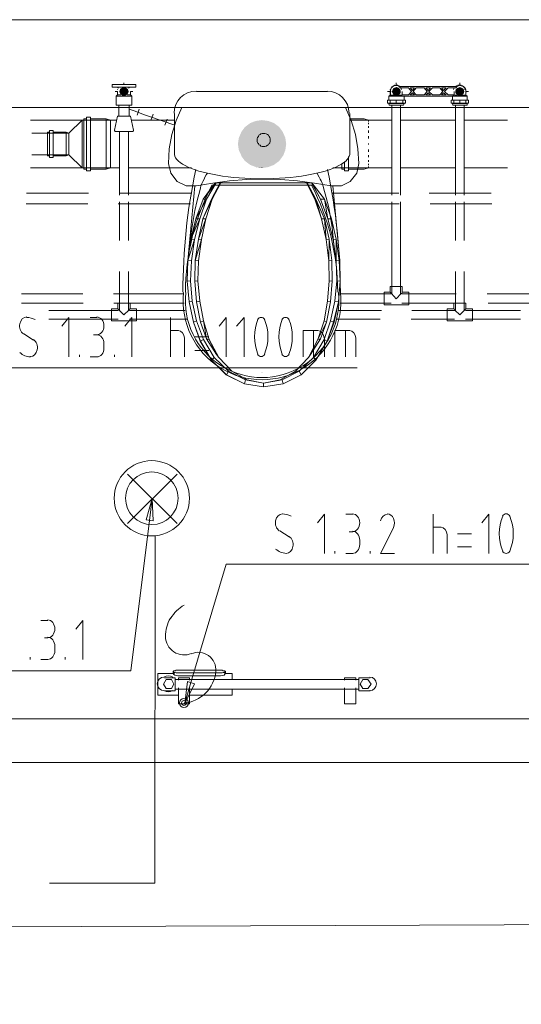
# Model space of a CAD drawing. Header units: millimetres. Extents: x 352 to 350573, y -22 to 37733.
# Tile 21 of 214: x 13260 to 15554, y 16744 to 21250. Entities that reach past the tile are written whole.
import ezdxf

# ---------------------------------------------------------------- set-up
doc = ezdxf.new("R2010")
doc.units = ezdxf.units.MM
for name, color, linetype in [('PDF _0', 1, 'Continuous'), ('PDF _PD-Socket', 1, 'Continuous'), ('PDF _PD-Socket Text', 1, 'Continuous'), ('PDF$_83$-$Floor$Plan$-$В_Этаж$00_Сводный$M-EQPM', 2, 'Continuous'), ('PDF$_83$-$Floor$Plan$-$В_Этаж$00_Сводный$P-PIPE', 3, 'Continuous'), ('PDF$_83$-$Floor$Plan$-$В_Этаж$00_Сводный$P-SANR-FIXT', 6, 'Continuous')]:
    doc.layers.add(name, color=color, linetype=linetype)
for name, color, linetype, true_color in [('PDF _PD-Lighting', 7, 'Continuous', 0xb80000), ('PDF _PD-Lighting Text', 7, 'Continuous', 0xb80000), ('PDF$_83$-$Floor$Plan$-$В_Этаж$00_Сводный$A-DETL-MBND', 7, 'Continuous', 0xdd3700), ('PDF$_83$-$Floor$Plan$-$В_Этаж$00_Сводный$P-PIPE-CNTR', 150, 'Continuous', 0x007fff), ('PDF$_83$-$Floor$Plan$-$В_Этаж$00_Сводный-83$new-ifc-RVT-1-В_Этаж$00_Сводный$A-WALL', 7, 'Continuous', 0xbababa), ('PDF$_83$-$Floor$Plan$-$В_Этаж$00_Сводный-83$new-ifc-RVT-1-В_Этаж$00_Сводный$M-EQPM', 7, 'Continuous', 0xdcdcdc)]:
    doc.layers.add(name, color=color, linetype=linetype, true_color=true_color)

msp = doc.modelspace()

# ---------------------------------------------------------------- linework, layer by layer
at = {"layer": 'PDF _0', "lineweight": 0}
for points in [[(12953.1, 20772.8), (13034.6, 19656.9), (13235.5, 19656.9), (14803, 19656.9)], [(14043.1, 18216.8), (14204.2, 18757.8), (14403.2, 18757.8), (16036.3, 18757.8)]]:
    msp.add_lwpolyline(points, dxfattribs=at)
at = {"layer": 'PDF _0', "color": 12, "lineweight": 0, "true_color": 0xb80000}
msp.add_lwpolyline([(13854.1, 18958.7), (13768.6, 18270.5), (13567.7, 18270.5), (13116.2, 18270.5)], dxfattribs=at)
at = {"layer": 'PDF _PD-Lighting', "lineweight": 0}
for points in [[(13154, 17206.3), (13154, 17098.9), (16635, 17112.8), (16619.1, 19929.4)], [(13752.7, 18944.8), (13979.5, 19169.6)], [(13752.7, 19169.6), (13979.5, 18944.8)], [(13396.6, 17297.8), (13878, 17297.8), (13880, 18885.1)]]:
    msp.add_lwpolyline(points, dxfattribs=at)
for radius in [172.1, 120.3]:
    msp.add_circle((13864, 19059.9), radius, dxfattribs=at)
at = {"layer": 'PDF _PD-Lighting Text', "lineweight": 0}
msp.add_lwpolyline([(13838.2, 18960.7), (13866.1, 19058.2), (13870.1, 18956.7)], close=True, dxfattribs=at)
for points in [[(13866.1, 19058.2), (13854.1, 18958.7)], [(13356.9, 18501.2), (13388.7, 18501.2)], [(13547.8, 18322.2), (13547.8, 18501.2), (13516, 18461.4)], [(13388.7, 18421.6), (13372.8, 18421.6)], [(13420.5, 18381.9), (13420.5, 18362)], [(13307.1, 18322.2), (13307.1, 18332.1)], [(13388.7, 18322.2), (13356.9, 18322.2)], [(13468.2, 18322.2), (13468.2, 18332.1)]]:
    msp.add_lwpolyline(points, dxfattribs=at)
for points in [[(13420.5, 18462.4), (13420.5, 18484.9), (13405.8, 18503.2), (13387.7, 18503.2)], [(13387.7, 18421.6), (13405.8, 18421.6), (13420.5, 18439.9), (13420.5, 18462.4)], [(13420.5, 18382.9), (13420.5, 18405.4), (13405.8, 18423.6), (13387.7, 18423.6)], [(13387.7, 18322.2), (13405.8, 18322.2), (13420.5, 18340.4), (13420.5, 18363)]]:
    msp.add_open_spline(points, degree=3, dxfattribs=at)
at = {"layer": 'PDF _PD-Socket', "lineweight": 0}
for points in [[(13949.4, 18511.3, 0.133546), (13926.7, 18427.2, 0.540628), (14045.2, 18349.9)], [(14011.3, 18122.6, 0.175591), (14110.2, 18168.6, 0.175987), (14156.8, 18267.5, 0.571061), (14044.5, 18348)]]:
    msp.add_lwpolyline(points, format="xyb", dxfattribs=at)
for radius in [20.9, 10.9]:
    msp.add_circle((14011.2, 18123), radius, dxfattribs=at)
msp.add_arc((14096.8, 18423.4), 170.1, 119.6574, 149.6665, dxfattribs=at)
at = {"layer": 'PDF _PD-Socket Text', "lineweight": 0}
for points in [[(13484.2, 19706.6), (13484.2, 19887.7), (13452.3, 19847.9)], [(13581.6, 19887.7), (13613.5, 19887.7)], [(13772.6, 19706.6), (13772.6, 19887.7), (13740.8, 19847.9)], [(13949.6, 19706.6), (13949.6, 19887.7)], [(14204.2, 19706.6), (14204.2, 19887.7), (14172.4, 19847.9)], [(14285.8, 19706.6), (14285.8, 19887.7), (14252, 19847.9)], [(13279.3, 19812.1), (13323, 19784.2)], [(13613.5, 19808.1), (13597.5, 19808.1)], [(13949.6, 19828), (13985.4, 19828)], [(14013.3, 19792.2), (14013.3, 19706.6)], [(14124.7, 19798.1), (14061, 19798.1)], [(14556.3, 19706.6), (14556.3, 19828), (14624, 19828)], [(14604.1, 19706.6), (14604.1, 19828)], [(14653.8, 19792.2), (14653.8, 19706.6)], [(14701.5, 19706.6), (14701.5, 19828), (14769.2, 19828)], [(14749.3, 19706.6), (14749.3, 19828)], [(14797, 19792.2), (14797, 19706.6)], [(13645.3, 19766.3), (13645.3, 19746.4)], [(13533.9, 19706.6), (13533.9, 19716.6)], [(13613.5, 19706.6), (13581.6, 19706.6)], [(13693, 19706.6), (13693, 19716.6)], [(14061, 19736.5), (14124.7, 19736.5)], [(14653.8, 18807.5), (14653.8, 18986.6), (14622, 18946.8)], [(14751.3, 18986.6), (14783.1, 18986.6)], [(15151.1, 18807.5), (15151.1, 18986.6)], [(15405.7, 18807.5), (15405.7, 18986.6), (15373.9, 18946.8)], [(15151.1, 18926.9), (15186.9, 18926.9)], [(14448.9, 18911), (14492.7, 18883.1)], [(14783.1, 18907), (14767.2, 18907)], [(14970.1, 18924.9), (14910.4, 18807.5), (14974, 18807.5)], [(15214.7, 18891.1), (15214.7, 18807.5)], [(15326.1, 18897.1), (15262.5, 18897.1)], [(14814.9, 18867.2), (14814.9, 18847.3)], [(15262.5, 18837.4), (15326.1, 18837.4)], [(14701.5, 18807.5), (14701.5, 18817.5)], [(14783.1, 18807.5), (14751.3, 18807.5)], [(14862.6, 18807.5), (14862.6, 18817.5)], [(14015.3, 18121.3), (14043.1, 18216.8)]]:
    msp.add_lwpolyline(points, dxfattribs=at)
msp.add_lwpolyline([(14059, 18210.8), (14015.3, 18121.3), (14027.2, 18220.7)], close=True, dxfattribs=at)
for centre, radius, start, end in [((13289.9, 19798.1), 89.5, 62.6323, 89.144), ((14539.4, 19799.1), 205.9, 157.2403, 202.7597), ((14189.3, 19799.1), 205.9, 337.2403, 22.7597), ((14650.8, 19799.1), 205.9, 157.2403, 202.7597), ((14300.7, 19799.1), 205.9, 337.2403, 22.7597), ((14459.5, 18899), 89.5, 62.6323, 89.144), ((15659.3, 18898.1), 205.9, 157.2403, 202.7597), ((15311.2, 18898.1), 205.9, 337.2403, 22.7597), ((14924.6, 18947.8), 49.4, 334.041, 23.6614)]:
    msp.add_arc(centre, radius, start, end, dxfattribs=at)
for points in [[(13292.1, 19889.6), (13276.9, 19889.6), (13263.8, 19876.6), (13260.3, 19858.3)], [(13645.3, 19848.9), (13645.3, 19871.4), (13630.6, 19889.6), (13612.5, 19889.6)], [(14364.4, 19887.7), (14357.7, 19887.7), (14351.5, 19883.9), (14347.6, 19877.6)], [(14381.2, 19877.6), (14377.2, 19883.9), (14371, 19887.7), (14364.4, 19887.7)], [(14475.8, 19887.7), (14469.1, 19887.7), (14462.9, 19883.9), (14459, 19877.6)], [(14492.5, 19877.6), (14488.6, 19883.9), (14482.4, 19887.7), (14475.8, 19887.7)], [(13260.3, 19858.3), (13256.8, 19839.9), (13263.8, 19821), (13277.4, 19812.5)], [(13612.5, 19808.1), (13630.6, 19808.1), (13645.3, 19826.3), (13645.3, 19848.9)], [(13340.1, 19740), (13343.6, 19758.3), (13336.5, 19777.3), (13323, 19785.8)], [(13645.3, 19767.3), (13645.3, 19789.8), (13630.6, 19808.1), (13612.5, 19808.1)], [(14013.3, 19793.2), (14013.3, 19812.4), (14000.4, 19828), (13984.4, 19828)], [(14651.8, 19793.2), (14651.8, 19812.4), (14638.9, 19828), (14623, 19828)], [(14797, 19793.2), (14797, 19812.4), (14784.1, 19828), (14768.2, 19828)], [(13308.3, 19708.6), (13323.4, 19708.7), (13336.6, 19721.7), (13340.1, 19740)], [(13612.5, 19706.6), (13630.6, 19706.6), (13645.3, 19724.9), (13645.3, 19747.4)], [(13260.7, 19726.8), (13274.8, 19714.6), (13291.4, 19707.6), (13308.5, 19706.7)], [(14347.6, 19718.7), (14351.5, 19712.4), (14357.7, 19708.6), (14364.4, 19708.6)], [(14364.4, 19708.6), (14371, 19708.6), (14377.2, 19712.4), (14381.2, 19718.7)], [(14459, 19718.7), (14462.9, 19712.4), (14469.1, 19708.6), (14475.8, 19708.6)], [(14475.8, 19708.6), (14482.4, 19708.6), (14488.6, 19712.4), (14492.5, 19718.7)], [(14461.7, 18988.6), (14446.5, 18988.5), (14433.4, 18975.5), (14429.9, 18957.2)], [(14814.9, 18947.8), (14814.9, 18970.3), (14800.2, 18988.6), (14782.1, 18988.6)], [(14941.5, 18986.6), (14926.7, 18986.7), (14913.6, 18974.6), (14909.6, 18956.8)], [(14969.9, 18967.6), (14964.1, 18980.6), (14953, 18988.6), (14941.1, 18988.6)], [(15484.3, 18988.6), (15477.6, 18988.6), (15471.4, 18984.8), (15467.5, 18978.5)], [(15501.1, 18978.5), (15497.1, 18984.8), (15490.9, 18988.6), (15484.3, 18988.6)], [(14429.9, 18957.2), (14426.4, 18938.8), (14433.5, 18919.9), (14447, 18911.4)], [(14782.1, 18907), (14800.2, 18907), (14814.9, 18925.3), (14814.9, 18947.8)], [(15214.7, 18892.1), (15214.7, 18911.3), (15201.8, 18926.9), (15185.9, 18926.9)], [(14509.7, 18838.9), (14513.2, 18857.3), (14506.1, 18876.2), (14492.6, 18884.7)], [(14814.9, 18868.2), (14814.9, 18890.7), (14800.2, 18909), (14782.1, 18909)], [(14477.9, 18807.5), (14493, 18807.6), (14506.2, 18820.6), (14509.7, 18838.9)], [(14782.1, 18807.5), (14800.2, 18807.5), (14814.9, 18825.8), (14814.9, 18848.3)], [(14430.4, 18827.7), (14444.5, 18815.5), (14461, 18808.5), (14478.1, 18807.6)], [(15467.5, 18817.6), (15471.4, 18811.3), (15477.6, 18807.5), (15484.3, 18807.5)], [(15484.3, 18807.5), (15490.9, 18807.5), (15497.1, 18811.3), (15501.1, 18817.6)]]:
    msp.add_open_spline(points, degree=3, dxfattribs=at)
at = {"layer": 'PDF$_83$-$Floor$Plan$-$В_Этаж$00_Сводный$A-DETL-MBND', "color": 220, "lineweight": 0, "true_color": 0xff00bf}
msp.add_lwpolyline([(14954.2, 20922, -0.618034), (14999.9, 20943.9), (14995.9, 20945.9), (14991.9, 20947.9), (14988, 20949.9), (14982, 20949.9, 0.467287), (14956.1, 20914.1), (14954.2, 20922), (14954.2, 20904.1)], format="xyb", dxfattribs=at)
at = {"layer": 'PDF$_83$-$Floor$Plan$-$В_Этаж$00_Сводный$A-DETL-MBND', "color": 150, "lineweight": 0, "true_color": 0x007fff}
msp.add_lwpolyline([(15300.3, 20904.1), (15300.3, 20922), (15300.3, 20924), (15300.3, 20926), (15300.3, 20928), (15300.3, 20930), (15298.3, 20930), (15298.3, 20932), (15298.3, 20934), (15296.3, 20934), (15296.3, 20935.9), (15296.3, 20937.9), (15294.3, 20937.9), (15294.3, 20939.9), (15292.3, 20941.9), (15290.3, 20941.9), (15290.3, 20943.9), (15288.3, 20943.9), (15286.3, 20945.9), (15284.4, 20945.9), (15284.4, 20947.9), (15282.4, 20947.9), (15280.4, 20947.9), (15278.4, 20947.9), (15278.4, 20949.9), (15276.4, 20949.9), (15274.4, 20949.9), (15272.4, 20949.9), (15270.4, 20949.9), (15268.4, 20949.9), (15266.5, 20947.9), (15264.5, 20947.9), (15262.5, 20947.9), (15260.5, 20945.9), (15258.5, 20945.9), (15256.5, 20943.9), (15258.5, 20945.9), (15264.5, 20947.9), (15268.4, 20949.9), (15272.4, 20949.9, -0.49512), (15300.3, 20914.1), (15300.3, 20922)], format="xyb", dxfattribs=at)
at = {"layer": 'PDF$_83$-$Floor$Plan$-$В_Этаж$00_Сводный$A-DETL-MBND', "color": 220, "lineweight": 0, "true_color": 0xff00bf}
for points in [[(14962.1, 20856.4), (14962.1, 20446.6)], [(15001.9, 20446.6), (15001.9, 20856.4)], [(14962.1, 20416.8), (14962.1, 19997.1)], [(15001.9, 19997.1), (15001.9, 20416.8)], [(13547.8, 19995.1), (13267.3, 19995.1)], [(14009.3, 19995.1), (13689, 19995.1)], [(14958.1, 19995.1), (14729.4, 19995.1)], [(15009.8, 20003), (15009.8, 20001), (15007.9, 19999.1), (15003.9, 19997.1), (14982, 19973.2), (14960.1, 19997.1), (14958.1, 19999.1), (14956.1, 20001), (14954.2, 20003)], [(15256.5, 19995.1), (15007.9, 19995.1)], [(15680.2, 19995.1), (15397.7, 19995.1)], [(13267.3, 19953.3), (13549.8, 19953.3)], [(13691, 19953.3), (14011.3, 19953.3)], [(14725.4, 19953.3), (14958.1, 19953.3)], [(15007.9, 19953.3), (15260.5, 19953.3)], [(15401.7, 19953.3), (15684.2, 19953.3)]]:
    msp.add_lwpolyline(points, dxfattribs=at)
at = {"layer": 'PDF$_83$-$Floor$Plan$-$В_Этаж$00_Сводный$A-DETL-MBND', "color": 150, "lineweight": 0, "true_color": 0x007fff}
for points in [[(15252.5, 20856.4), (15252.5, 20446.6)], [(15292.3, 20446.6), (15292.3, 20856.4)], [(13716.9, 20739), (13716.9, 20446.6)], [(13756.7, 20446.6), (13756.7, 20739)], [(13573.7, 20456.6), (13291.2, 20456.6)], [(14047.1, 20456.6), (13714.9, 20456.6)], [(13716.9, 20416.8), (13716.9, 20239.7)], [(13756.7, 20239.7), (13756.7, 20416.8)], [(14993.9, 20456.6), (14689.6, 20456.6)], [(15415.6, 20456.6), (15133.2, 20456.6)], [(15252.5, 20416.8), (15252.5, 20239.7)], [(15292.3, 20239.7), (15292.3, 20416.8)], [(13289.2, 20406.8), (13571.7, 20406.8)], [(13710.9, 20406.8), (14041.1, 20406.8)], [(14695.6, 20406.8), (14995.9, 20406.8)], [(15137.2, 20406.8), (15419.6, 20406.8)], [(13716.9, 20098.5), (13716.9, 19921.5)], [(13756.7, 19921.5), (13756.7, 20098.5)], [(15252.5, 20098.5), (15252.5, 19921.5)], [(15292.3, 19921.5), (15292.3, 20098.5)], [(13710.9, 19919.5), (13392.7, 19919.5)], [(13764.6, 19927.4), (13762.6, 19925.5), (13758.7, 19921.5), (13736.8, 19899.6), (13714.9, 19921.5), (13710.9, 19925.5), (13708.9, 19927.4)], [(14017.3, 19919.5), (13762.6, 19919.5)], [(14914.4, 19919.5), (14719.4, 19919.5)], [(15248.5, 19919.5), (15053.6, 19919.5)], [(15300.3, 19927.4), (15298.3, 19925.5), (15294.3, 19921.5), (15272.4, 19899.6), (15250.5, 19921.5), (15248.5, 19925.5), (15244.6, 19927.4)], [(15550.9, 19919.5), (15298.3, 19919.5)], [(13392.7, 19879.7), (13710.9, 19879.7)], [(13762.6, 19879.7), (14027.2, 19879.7)], [(14711.5, 19879.7), (14908.4, 19879.7)], [(15049.6, 19879.7), (15248.5, 19879.7)], [(15298.3, 19879.7), (15550.9, 19879.7)]]:
    msp.add_lwpolyline(points, dxfattribs=at)
at = {"layer": 'PDF$_83$-$Floor$Plan$-$В_Этаж$00_Сводный$A-DETL-MBND', "lineweight": 0}
for points in [[(13545.8, 20788.8), (13545.8, 20790.7), (13309.1, 20790.7)], [(13675.1, 20788.8), (13675.1, 20790.7), (13545.8, 20790.7), (13484.2, 20731.1), (13472.2, 20735), (13412.5, 20735)], [(13545.8, 20707.2), (13545.8, 20717.1), (13545.8, 20733.1), (13545.8, 20743), (13545.8, 20754.9), (13545.8, 20762.9), (13545.8, 20772.8), (13545.8, 20778.8), (13545.8, 20786.8), (13545.8, 20784.8)], [(13565.7, 20796.7), (13553.8, 20796.7), (13553.8, 20566), (13565.7, 20566)], [(13703, 20790.7), (13675.1, 20790.7), (13655.2, 20796.7), (13583.6, 20796.7)], [(13655.2, 20796.7), (13655.2, 20566)], [(13675.1, 20778.8), (13675.1, 20786.8), (13675.1, 20784.8), (13675.1, 20786.8)], [(13675.1, 20772.8), (13675.1, 20778.8), (13675.1, 20772.8), (13675.1, 20762.9), (13675.1, 20754.9)], [(13967.5, 20790.7), (13770.6, 20790.7)], [(14962.1, 20790.7), (14854.7, 20790.7)], [(14854.7, 20786.8), (14854.7, 20784.8)], [(14854.7, 20778.8), (14854.7, 20772.8)], [(15252.5, 20790.7), (15001.9, 20790.7)], [(15491.2, 20790.7), (15292.3, 20790.7)], [(13484.2, 20727.1), (13484.2, 20729.1), (13484.2, 20731.1), (13315.1, 20731.1)], [(13396.6, 20735), (13386.7, 20735), (13386.7, 20627.6), (13396.6, 20627.6)], [(13472.2, 20735), (13472.2, 20627.6)], [(13675.1, 20762.9), (13675.1, 20754.9), (13675.1, 20743), (13675.1, 20733.1), (13675.1, 20717.1), (13675.1, 20707.2), (13675.1, 20717.1)], [(13675.1, 20733.1), (13675.1, 20743)], [(14854.7, 20762.9), (14854.7, 20754.9)], [(14854.7, 20743), (14854.7, 20733.1)], [(13412.5, 20627.6), (13472.2, 20627.6), (13484.2, 20631.6), (13545.8, 20571.9), (13545.8, 20575.9), (13545.8, 20577.9), (13545.8, 20583.9), (13545.8, 20589.8), (13545.8, 20599.8), (13545.8, 20607.7), (13545.8, 20621.7), (13545.8, 20629.6), (13545.8, 20645.5), (13545.8, 20655.5), (13545.8, 20709.2)], [(13484.2, 20719.1), (13484.2, 20723.1), (13484.2, 20727.1), (13484.2, 20729.1)], [(13484.2, 20709.2), (13484.2, 20713.2), (13484.2, 20719.1), (13484.2, 20723.1)], [(13484.2, 20695.3), (13484.2, 20701.2), (13484.2, 20709.2), (13484.2, 20713.2)], [(13484.2, 20663.4), (13484.2, 20667.4), (13484.2, 20695.3), (13484.2, 20701.2)], [(13675.1, 20709.2), (13675.1, 20655.5), (13675.1, 20645.5)], [(14854.7, 20717.1), (14854.7, 20707.2)], [(13484.2, 20649.5), (13484.2, 20653.5), (13484.2, 20663.4), (13484.2, 20667.4)], [(13484.2, 20639.6), (13484.2, 20643.5), (13484.2, 20649.5), (13484.2, 20653.5)], [(13484.2, 20635.6), (13484.2, 20639.6), (13484.2, 20643.5)], [(13675.1, 20655.5), (13675.1, 20645.5), (13675.1, 20629.6), (13675.1, 20621.7), (13675.1, 20607.7), (13675.1, 20599.8)], [(14854.7, 20683.3), (14854.7, 20679.3)], [(14854.7, 20655.5), (14854.7, 20645.5)], [(13675.1, 20607.7), (13675.1, 20599.8), (13675.1, 20589.8), (13675.1, 20583.9), (13675.1, 20577.9), (13675.1, 20575.9), (13675.1, 20571.9), (13545.8, 20571.9), (13309.1, 20571.9)], [(13315.1, 20631.6), (13484.2, 20631.6), (13484.2, 20633.6), (13484.2, 20635.6), (13484.2, 20633.6)], [(13675.1, 20621.7), (13675.1, 20629.6)], [(14854.7, 20629.6), (14854.7, 20621.7)], [(14854.7, 20607.7), (14854.7, 20599.8)], [(13583.6, 20566), (13655.2, 20566), (13675.1, 20571.9), (13716.9, 20571.9)], [(13675.1, 20583.9), (13675.1, 20589.8)], [(13675.1, 20575.9), (13675.1, 20577.9)], [(13756.7, 20571.9), (14045.1, 20571.9)], [(14854.7, 20589.8), (14854.7, 20583.9)], [(14854.7, 20577.9), (14854.7, 20575.9)], [(14854.7, 20571.9), (14962.1, 20571.9)], [(15001.9, 20571.9), (15252.5, 20571.9)], [(15292.3, 20571.9), (15491.2, 20571.9)]]:
    msp.add_lwpolyline(points, dxfattribs=at)
for points in [[(13583.6, 20558), (13583.6, 20804.7), (13565.7, 20804.7), (13565.7, 20558)], [(13412.5, 20619.7), (13412.5, 20743), (13396.6, 20743), (13396.6, 20619.7)]]:
    msp.add_lwpolyline(points, close=True, dxfattribs=at)
at = {"layer": 'PDF$_83$-$Floor$Plan$-$В_Этаж$00_Сводный$A-DETL-MBND', "color": 220, "lineweight": 0, "true_color": 0xff00bf}
msp.add_lwpolyline([(14926.3, 20003), (14926.3, 19945.3), (14958.1, 19945.3), (15007.9, 19945.3), (15039.7, 19945.3), (15039.7, 20003), (15009.8, 20003), (15009.8, 20028.9), (14954.2, 20028.9), (14954.2, 20003)], close=True, dxfattribs=at)
at = {"layer": 'PDF$_83$-$Floor$Plan$-$В_Этаж$00_Сводный$A-DETL-MBND', "color": 150, "lineweight": 0, "true_color": 0x007fff}
for points in [[(13679.1, 19927.4), (13679.1, 19871.7), (13710.9, 19871.7), (13762.6, 19871.7), (13794.5, 19871.7), (13794.5, 19927.4), (13764.6, 19927.4), (13764.6, 19953.3), (13708.9, 19953.3), (13708.9, 19927.4)], [(15214.7, 19927.4), (15214.7, 19871.7), (15248.5, 19871.7), (15298.3, 19871.7), (15330.1, 19871.7), (15330.1, 19927.4), (15300.3, 19927.4), (15300.3, 19953.3), (15244.6, 19953.3), (15244.6, 19927.4)]]:
    msp.add_lwpolyline(points, close=True, dxfattribs=at)
at = {"layer": 'PDF$_83$-$Floor$Plan$-$В_Этаж$00_Сводный$M-EQPM', "lineweight": 0}
for points in [[(14956.1, 20922), (14956.1, 20904.1), (14948.2, 20900.1), (14948.2, 20882.2)], [(14991.9, 20904.1), (15007.9, 20904.1), (15007.9, 20906.1), (15037.7, 20906.1), (15051.6, 20922), (15037.7, 20937.9), (15001.9, 20937.9), (14993.9, 20943.9), (15260.5, 20943.9), (15254.5, 20937.9), (15218.7, 20937.9), (15202.8, 20922), (15218.7, 20906.1), (15248.5, 20906.1), (15248.5, 20904.1), (15262.5, 20904.1)], [(15009.8, 20906.1), (15009.8, 20922)], [(15246.6, 20922), (15246.6, 20906.1)], [(15306.2, 20882.2), (15306.2, 20900.1), (15300.3, 20904.1), (15300.3, 20922)], [(14982, 20882.2), (14982, 20868.3), (14954.2, 20868.3), (14942.2, 20868.3), (14942.2, 20882.2), (14954.2, 20882.2), (14982, 20882.2), (15011.8, 20882.2), (15023.8, 20882.2), (15023.8, 20868.3), (15011.8, 20868.3), (14982, 20868.3)], [(14948.2, 20900.1), (15015.8, 20900.1), (15240.6, 20900.1), (15306.2, 20900.1)], [(14948.2, 20868.3), (14948.2, 20866.3), (14950.2, 20858.4), (15015.8, 20858.4), (15017.8, 20866.3), (15017.8, 20868.3)], [(14948.2, 20866.3), (15017.8, 20866.3)], [(14954.2, 20868.3), (14954.2, 20882.2)], [(14956.1, 20904.1), (14974, 20904.1)], [(15011.8, 20882.2), (15011.8, 20868.3)], [(15015.8, 20900.1), (15015.8, 20900.1)], [(15017.8, 20882.2), (15017.8, 20900.1)], [(15272.4, 20882.2), (15272.4, 20868.3), (15244.6, 20868.3), (15232.6, 20868.3), (15232.6, 20882.2), (15244.6, 20882.2), (15272.4, 20882.2), (15300.3, 20882.2), (15312.2, 20882.2), (15312.2, 20868.3), (15300.3, 20868.3), (15272.4, 20868.3)], [(15238.6, 20900.1), (15238.6, 20882.2)], [(15238.6, 20868.3), (15238.6, 20866.3), (15240.6, 20858.4), (15306.2, 20858.4), (15306.2, 20866.3), (15306.2, 20868.3)], [(15238.6, 20866.3), (15306.2, 20866.3)], [(15240.6, 20900.1), (15240.6, 20900.1)], [(15244.6, 20868.3), (15244.6, 20882.2)], [(15282.4, 20904.1), (15300.3, 20904.1)], [(15300.3, 20882.2), (15300.3, 20868.3)], [(13967.5, 18258.5), (13891.9, 18258.5), (13891.9, 18159.1), (13985.4, 18159.1)], [(13961.6, 18266.5), (13961.6, 18258.5), (13963.5, 18254.6), (13969.5, 18250.6), (13975.5, 18248.6), (13983.4, 18246.6), (14178.4, 18246.6), (14186.3, 18248.6), (14194.3, 18250.6), (14198.3, 18254.6), (14200.3, 18258.5), (14200.3, 18266.5)], [(14232.1, 18230.7), (14232.1, 18258.5), (14196.3, 18258.5)], [(13921.8, 18179), (13971.5, 18179), (13971.5, 18238.6), (13921.8, 18238.6)], [(14810.9, 18230.7), (13971.5, 18230.7)], [(13985.4, 18230.7), (13985.4, 18238.6), (13985.4, 18226.7)], [(13985.4, 18238.6), (13987.4, 18238.6), (13989.4, 18238.6), (13993.4, 18238.6), (13997.4, 18238.6), (14001.3, 18238.6), (14007.3, 18238.6), (14011.3, 18238.6), (14017.3, 18238.6), (14023.2, 18238.6), (14027.2, 18238.6), (14031.2, 18238.6), (14035.2, 18238.6), (14037.1, 18238.6)], [(13985.4, 18238.6), (13985.4, 18238.6)], [(14037.1, 18226.7), (14037.1, 18238.6), (14037.1, 18230.7)], [(14037.1, 18238.6), (14037.1, 18238.6)], [(14745.3, 18230.7), (14745.3, 18238.6), (14745.3, 18226.7)], [(14745.3, 18238.6), (14747.3, 18238.6), (14749.3, 18238.6), (14753.2, 18238.6), (14757.2, 18238.6), (14761.2, 18238.6), (14767.2, 18238.6), (14771.1, 18238.6), (14777.1, 18238.6), (14783.1, 18238.6), (14787.1, 18238.6), (14791, 18238.6), (14795, 18238.6), (14797, 18238.6)], [(14745.3, 18238.6), (14745.3, 18238.6)], [(14797, 18226.7), (14797, 18238.6), (14797, 18230.7)], [(14797, 18238.6), (14797, 18238.6)], [(14862.6, 18238.6), (14810.9, 18238.6), (14810.9, 18179), (14862.6, 18179)], [(13971.5, 18186.9), (14810.9, 18186.9)], [(13985.4, 18192.9), (13985.4, 18119.3), (13985.4, 18186.9)], [(14037.1, 18186.9), (14037.1, 18119.3), (14037.1, 18192.9)], [(14037.1, 18159.1), (14232.1, 18159.1), (14232.1, 18186.9)], [(14745.3, 18192.9), (14745.3, 18119.3), (14745.3, 18186.9)], [(14797, 18186.9), (14797, 18119.3), (14797, 18192.9)], [(14037.1, 18119.3), (14035.2, 18119.3), (14031.2, 18119.3), (14027.2, 18119.3), (14023.2, 18119.3), (14017.3, 18119.3), (14011.3, 18119.3), (14007.3, 18119.3), (14001.3, 18119.3), (13997.4, 18119.3), (13993.4, 18119.3), (13989.4, 18119.3), (13987.4, 18119.3), (13985.4, 18119.3)], [(13985.4, 18119.3), (13985.4, 18119.3)], [(14037.1, 18119.3), (14037.1, 18119.3)], [(14797, 18119.3), (14795, 18119.3), (14791, 18119.3), (14787.1, 18119.3), (14783.1, 18119.3), (14777.1, 18119.3), (14771.1, 18119.3), (14767.2, 18119.3), (14761.2, 18119.3), (14757.2, 18119.3), (14753.2, 18119.3), (14749.3, 18119.3), (14747.3, 18119.3), (14745.3, 18119.3)], [(14745.3, 18119.3), (14745.3, 18119.3)], [(14797, 18119.3), (14797, 18119.3)]]:
    msp.add_lwpolyline(points, dxfattribs=at)
for points in [[(15065.5, 20937.9), (15055.6, 20926), (15045.7, 20937.9)], [(15065.5, 20906.1), (15045.7, 20906.1), (15055.6, 20916.1)], [(15109.3, 20937.9), (15123.2, 20922), (15109.3, 20906.1), (15073.5, 20906.1), (15059.6, 20922), (15073.5, 20937.9)], [(15139.1, 20937.9), (15127.2, 20926), (15117.3, 20937.9)], [(15127.2, 20916.1), (15139.1, 20906.1), (15117.3, 20906.1)], [(15180.9, 20937.9), (15194.8, 20922), (15180.9, 20906.1), (15147.1, 20906.1), (15131.2, 20922), (15147.1, 20937.9)], [(15210.8, 20937.9), (15198.8, 20926), (15188.9, 20937.9)], [(15188.9, 20906.1), (15198.8, 20916.1), (15210.8, 20906.1)], [(14178.4, 18272.5), (13983.4, 18272.5), (13979.5, 18272.5), (13975.5, 18272.5), (13971.5, 18270.5), (13969.5, 18270.5), (13965.5, 18270.5), (13963.5, 18268.5), (13961.6, 18266.5), (13963.5, 18264.5), (13965.5, 18262.5), (13969.5, 18262.5), (13971.5, 18262.5), (13975.5, 18260.5), (13979.5, 18260.5), (13983.4, 18260.5), (14178.4, 18260.5), (14182.4, 18260.5), (14186.3, 18260.5), (14190.3, 18262.5), (14192.3, 18262.5), (14196.3, 18262.5), (14198.3, 18264.5), (14200.3, 18264.5), (14200.3, 18266.5), (14200.3, 18268.5), (14198.3, 18268.5), (14196.3, 18270.5), (14192.3, 18270.5), (14190.3, 18270.5), (14186.3, 18272.5), (14182.4, 18272.5)], [(13953.6, 18188.9), (13965.5, 18208.8), (13953.6, 18230.7), (13929.7, 18230.7), (13917.8, 18208.8), (13929.7, 18188.9)], [(14828.8, 18188.9), (14852.7, 18188.9), (14866.6, 18208.8), (14852.7, 18230.7), (14828.8, 18230.7), (14816.9, 18208.8)]]:
    msp.add_lwpolyline(points, close=True, dxfattribs=at)
msp.add_lwpolyline([(13959.7, 18241.4, 0.297024), (13919.7, 18241.4, 1), (13919.7, 18179.7, 0.297024), (13959.7, 18179.7)], format="xyb", dxfattribs=at)
for centre, radius, start, end in [((14980, 20923.9), 26.8, 163.3222, 166.6738), ((14980, 20923.9), 26.9, 133.325, 136.675), ((14980, 20923.9), 26.9, 103.7275, 107.0672), ((14980, 20923.9), 26.9, 74.9988, 80.3591), ((14980, 20923.9), 26.9, 67.7032, 71.1525), ((14980, 20923.9), 26.8, 55.7386, 61.9964), ((14980, 20923.9), 26.9, 22.3961, 24.438), ((14980, 20923.9), 26.9, 13.7937, 15.3097), ((14980, 20923.9), 26.9, 12.2172, 14.2608), ((15270.4, 20923.9), 26.9, 165.7392, 167.7828), ((15270.4, 20923.9), 26.9, 164.6903, 166.2063), ((15270.5, 20923.9), 26.9, 155.562, 157.6039), ((15270.4, 20923.9), 26.8, 118.0036, 124.2614), ((15270.4, 20923.9), 26.9, 102.2011, 105.001), ((15270.4, 20923.9), 26.8, 73.3222, 76.6738), ((15270.4, 20923.9), 26.9, 43.325, 46.675), ((15270.4, 20923.9), 26.8, 13.3262, 16.6778), ((14701.9, 20119.3), 841.2, 68.2741, 68.8737), ((15548.5, 20119.3), 841.2, 111.1263, 111.7259), ((14860.7, 18210.5), 30.8, 270, 90)]:
    msp.add_arc(centre, radius, start, end, dxfattribs=at)
at = {"layer": 'PDF$_83$-$Floor$Plan$-$В_Этаж$00_Сводный$P-PIPE', "color": 150, "lineweight": 0, "true_color": 0x007fff}
for points in [[(13790.5, 20953.9), (13790.5, 20941.9), (13770.6, 20941.9), (13742.8, 20941.9), (13736.8, 20941.9), (13730.8, 20941.9), (13703, 20941.9), (13683.1, 20941.9), (13683.1, 20953.9), (13703, 20953.9), (13770.6, 20953.9)], [(13774.6, 20739), (13776.6, 20739), (13778.6, 20739), (13778.6, 20741), (13780.5, 20741), (13780.5, 20743), (13780.5, 20745), (13766.6, 20808.6), (13736.8, 20808.6), (13706.9, 20808.6), (13693, 20745), (13693, 20743), (13695, 20741), (13695, 20739), (13697, 20739), (13699, 20739), (13701, 20739), (13703, 20739), (13705, 20739), (13706.9, 20739), (13708.9, 20739), (13710.9, 20739), (13712.9, 20739), (13714.9, 20739), (13716.9, 20739), (13718.9, 20739), (13720.9, 20739), (13722.9, 20739), (13724.8, 20739), (13726.8, 20739), (13728.8, 20739), (13730.8, 20739), (13732.8, 20739), (13734.8, 20739), (13736.8, 20739), (13738.8, 20739), (13740.8, 20739), (13742.8, 20739), (13744.7, 20739), (13746.7, 20739), (13748.7, 20739), (13750.7, 20739), (13752.7, 20739), (13754.7, 20739), (13756.7, 20739), (13758.7, 20739), (13760.7, 20739), (13762.6, 20739), (13764.6, 20739), (13766.6, 20739), (13768.6, 20739), (13770.6, 20739), (13772.6, 20739)]]:
    msp.add_lwpolyline(points, close=True, dxfattribs=at)
for points in [[(13706.9, 20922), (13706.9, 20906.1), (13701, 20900.1), (13701, 20858.4), (13772.6, 20858.4), (13772.6, 20900.1), (13766.6, 20906.1), (13766.6, 20922)], [(13701, 20900.1), (13772.6, 20900.1)], [(13722.9, 20906.1), (13706.9, 20906.1)], [(13766.6, 20906.1), (13750.7, 20906.1)], [(13712.9, 20858.4), (13712.9, 20808.6)], [(13760.7, 20808.6), (13760.7, 20858.4)], [(13806.4, 20840.5), (13796.5, 20812.6)], [(13870.1, 20818.6), (13860.1, 20788.8)], [(13933.7, 20794.7), (13923.8, 20766.9)], [(13732.8, 20739), (13730.8, 20739), (13728.8, 20739), (13726.8, 20739), (13724.8, 20739), (13722.9, 20739), (13720.9, 20739), (13718.9, 20739), (13716.9, 20739), (13714.9, 20739), (13712.9, 20739), (13710.9, 20739), (13708.9, 20739), (13706.9, 20739), (13705, 20739), (13703, 20739), (13701, 20739), (13699, 20739)], [(13774.6, 20739), (13772.6, 20739), (13770.6, 20739), (13768.6, 20739), (13766.6, 20739), (13764.6, 20739), (13762.6, 20739), (13760.7, 20739), (13758.7, 20739), (13756.7, 20739), (13754.7, 20739), (13752.7, 20739), (13750.7, 20739), (13748.7, 20739), (13746.7, 20739), (13744.7, 20739), (13742.8, 20739), (13740.8, 20739)]]:
    msp.add_lwpolyline(points, dxfattribs=at)
at = {"layer": 'PDF$_83$-$Floor$Plan$-$В_Этаж$00_Сводный$P-PIPE', "lineweight": 0}
for points in [[(13756.7, 20922), (13716.9, 20922), (13756.7, 20922)], [(15001.9, 20922), (14962.1, 20922), (15001.9, 20922)], [(15292.3, 20922), (15252.5, 20922), (15292.3, 20922)]]:
    msp.add_lwpolyline(points, dxfattribs=at)
msp.add_lwpolyline([(13736.8, 20902.1), (13736.8, 20902.1), (13736.8, 20902.1)], close=True, dxfattribs=at)
at = {"layer": 'PDF$_83$-$Floor$Plan$-$В_Этаж$00_Сводный$P-PIPE', "color": 22, "lineweight": 0, "true_color": 0xdd3700}
for points in [[(14769.2, 20796.7), (14834.8, 20796.7), (14854.7, 20790.7), (14769.2, 20790.7)], [(14854.7, 20784.8), (14854.7, 20786.8)], [(14854.7, 20772.8), (14854.7, 20778.8)], [(14854.7, 20754.9), (14854.7, 20762.9)], [(14854.7, 20733.1), (14854.7, 20743)], [(14854.7, 20707.2), (14854.7, 20717.1)], [(14854.7, 20679.3), (14854.7, 20681.3), (14854.7, 20683.3)], [(14854.7, 20645.5), (14854.7, 20655.5)], [(14745.3, 20601.8), (14745.3, 20558), (14763.2, 20558), (14763.2, 20623.7)], [(14854.7, 20621.7), (14854.7, 20629.6)], [(14854.7, 20599.8), (14854.7, 20607.7)], [(14691.6, 20571.9), (14854.7, 20571.9), (14834.8, 20566), (14763.2, 20566)], [(14733.4, 20591.8), (14733.4, 20566), (14745.3, 20566)], [(14854.7, 20583.9), (14854.7, 20589.8)], [(14854.7, 20575.9), (14854.7, 20577.9)]]:
    msp.add_lwpolyline(points, dxfattribs=at)
at = {"layer": 'PDF$_83$-$Floor$Plan$-$В_Этаж$00_Сводный$P-PIPE', "color": 150, "lineweight": 0, "true_color": 0x007fff}
for start, end in [(167.4587, 169.4817), (147.8647, 151.8316), (27.7795, 32.6178)]:
    msp.add_arc((13734.7, 20923.9), 28.8, start, end, dxfattribs=at)
at = {"layer": 'PDF$_83$-$Floor$Plan$-$В_Этаж$00_Сводный$P-PIPE', "transparency": 33554559}
for points in [[(13718.9, 20932), (13756.7, 20926), (13716.9, 20926)], [(13756.7, 20926), (13716.9, 20926), (13756.7, 20922)], [(13716.9, 20926), (13756.7, 20922), (13716.9, 20922)], [(13716.9, 20922), (13756.7, 20922), (13756.7, 20922)], [(13756.7, 20922), (13716.9, 20922), (13756.7, 20916.1)], [(13716.9, 20922), (13756.7, 20916.1), (13716.9, 20916.1)], [(13756.7, 20916.1), (13716.9, 20916.1), (13754.7, 20912.1)], [(13716.9, 20916.1), (13754.7, 20912.1), (13718.9, 20912.1)], [(13722.9, 20935.9), (13754.7, 20932), (13718.9, 20932)], [(13754.7, 20932), (13718.9, 20932), (13756.7, 20926)], [(13754.7, 20912.1), (13718.9, 20912.1), (13750.7, 20908.1)], [(13718.9, 20912.1), (13750.7, 20908.1), (13722.9, 20908.1)], [(13726.8, 20937.9), (13750.7, 20935.9), (13722.9, 20935.9)], [(13750.7, 20935.9), (13722.9, 20935.9), (13754.7, 20932)], [(13730.8, 20939.9), (13746.7, 20937.9), (13726.8, 20937.9)], [(13746.7, 20937.9), (13726.8, 20937.9), (13750.7, 20935.9)], [(13736.8, 20941.9), (13742.8, 20939.9), (13730.8, 20939.9)], [(13742.8, 20939.9), (13730.8, 20939.9), (13746.7, 20937.9)], [(14964.1, 20926), (15001.9, 20922), (14962.1, 20922)], [(14962.1, 20922), (15001.9, 20922), (15001.9, 20922)], [(15001.9, 20922), (14962.1, 20922), (15001.9, 20916.1)], [(14962.1, 20922), (15001.9, 20916.1), (14964.1, 20916.1)], [(14966.1, 20932), (15001.9, 20926), (14964.1, 20926)], [(15001.9, 20926), (14964.1, 20926), (15001.9, 20922)], [(15001.9, 20916.1), (14964.1, 20916.1), (14999.9, 20912.1)], [(14964.1, 20916.1), (14999.9, 20912.1), (14966.1, 20912.1)], [(14968.1, 20935.9), (14999.9, 20932), (14966.1, 20932)], [(14999.9, 20932), (14966.1, 20932), (15001.9, 20926)], [(14999.9, 20912.1), (14966.1, 20912.1), (14995.9, 20908.1)], [(14966.1, 20912.1), (14995.9, 20908.1), (14968.1, 20908.1)], [(14972.1, 20937.9), (14995.9, 20935.9), (14968.1, 20935.9)], [(14995.9, 20935.9), (14968.1, 20935.9), (14999.9, 20932)], [(14978, 20939.9), (14991.9, 20937.9), (14972.1, 20937.9)], [(14991.9, 20937.9), (14972.1, 20937.9), (14995.9, 20935.9)], [(14982, 20941.9), (14988, 20939.9), (14978, 20939.9)], [(14988, 20939.9), (14978, 20939.9), (14991.9, 20937.9)], [(15254.5, 20932), (15292.3, 20926), (15252.5, 20926)], [(15292.3, 20926), (15252.5, 20926), (15292.3, 20922)], [(15252.5, 20926), (15292.3, 20922), (15252.5, 20922)], [(15252.5, 20922), (15292.3, 20922), (15292.3, 20922)], [(15292.3, 20922), (15252.5, 20922), (15292.3, 20916.1)], [(15252.5, 20922), (15292.3, 20916.1), (15252.5, 20916.1)], [(15292.3, 20916.1), (15252.5, 20916.1), (15290.3, 20912.1)], [(15252.5, 20916.1), (15290.3, 20912.1), (15254.5, 20912.1)], [(15258.5, 20935.9), (15290.3, 20932), (15254.5, 20932)], [(15290.3, 20932), (15254.5, 20932), (15292.3, 20926)], [(15290.3, 20912.1), (15254.5, 20912.1), (15286.3, 20908.1)], [(15254.5, 20912.1), (15286.3, 20908.1), (15258.5, 20908.1)], [(15262.5, 20937.9), (15286.3, 20935.9), (15258.5, 20935.9)], [(15286.3, 20935.9), (15258.5, 20935.9), (15290.3, 20932)], [(15268.4, 20939.9), (15282.4, 20937.9), (15262.5, 20937.9)], [(15282.4, 20937.9), (15262.5, 20937.9), (15286.3, 20935.9)], [(15272.4, 20941.9), (15278.4, 20939.9), (15268.4, 20939.9)], [(15278.4, 20939.9), (15268.4, 20939.9), (15282.4, 20937.9)], [(13750.7, 20908.1), (13722.9, 20908.1), (13746.7, 20904.1)], [(13722.9, 20908.1), (13746.7, 20904.1), (13726.8, 20904.1)], [(13746.7, 20904.1), (13726.8, 20904.1), (13742.8, 20902.1)], [(13726.8, 20904.1), (13742.8, 20902.1), (13730.8, 20902.1)], [(13742.8, 20902.1), (13730.8, 20902.1), (13736.8, 20902.1)], [(13730.8, 20902.1), (13736.8, 20902.1), (13736.8, 20902.1)], [(14995.9, 20908.1), (14968.1, 20908.1), (14991.9, 20904.1)], [(14968.1, 20908.1), (14991.9, 20904.1), (14972.1, 20904.1)], [(14991.9, 20904.1), (14972.1, 20904.1), (14990, 20902.1)], [(14972.1, 20904.1), (14990, 20902.1), (14976, 20902.1)], [(14976, 20902.1), (14978, 20902.1), (14986, 20902.1)], [(14976, 20902.1), (14990, 20902.1), (14986, 20902.1)], [(14978, 20902.1), (14986, 20902.1), (14982, 20902.1)], [(15286.3, 20908.1), (15258.5, 20908.1), (15282.4, 20904.1)], [(15258.5, 20908.1), (15282.4, 20904.1), (15262.5, 20904.1)], [(15262.5, 20904.1), (15268.4, 20902.1), (15278.4, 20902.1)], [(15262.5, 20904.1), (15282.4, 20904.1), (15278.4, 20902.1)], [(15268.4, 20902.1), (15278.4, 20902.1), (15272.4, 20902.1)], [(14313.6, 20776.8), (14446.9, 20758.9), (14289.8, 20758.9)], [(14339.5, 20786.8), (14423, 20776.8), (14313.6, 20776.8)], [(14423, 20776.8), (14313.6, 20776.8), (14446.9, 20758.9)], [(14367.3, 20790.7), (14397.2, 20786.8), (14339.5, 20786.8)], [(14397.2, 20786.8), (14339.5, 20786.8), (14423, 20776.8)], [(14273.9, 20737), (14474.8, 20709.2), (14261.9, 20709.2)], [(14289.8, 20758.9), (14462.8, 20737), (14273.9, 20737)], [(14462.8, 20737), (14273.9, 20737), (14474.8, 20709.2)], [(14446.9, 20758.9), (14289.8, 20758.9), (14462.8, 20737)], [(14261.9, 20709.2), (14478.7, 20681.3), (14257.9, 20681.3)], [(14474.8, 20709.2), (14261.9, 20709.2), (14478.7, 20681.3)], [(14478.7, 20681.3), (14257.9, 20681.3), (14474.8, 20653.5)], [(14257.9, 20681.3), (14474.8, 20653.5), (14261.9, 20653.5)], [(14474.8, 20653.5), (14261.9, 20653.5), (14464.8, 20627.6)], [(14261.9, 20653.5), (14464.8, 20627.6), (14273.9, 20627.6)], [(14464.8, 20627.6), (14273.9, 20627.6), (14462.8, 20625.6)], [(14273.9, 20627.6), (14462.8, 20625.6), (14273.9, 20625.6)], [(14462.8, 20625.6), (14273.9, 20625.6), (14446.9, 20603.8)], [(14273.9, 20625.6), (14446.9, 20603.8), (14289.8, 20603.8)], [(14446.9, 20603.8), (14289.8, 20603.8), (14423, 20585.9)], [(14289.8, 20603.8), (14423, 20585.9), (14313.6, 20585.9)], [(14423, 20585.9), (14313.6, 20585.9), (14397.2, 20575.9)], [(14313.6, 20585.9), (14397.2, 20575.9), (14339.5, 20575.9)], [(14339.5, 20575.9), (14363.4, 20571.9), (14373.3, 20571.9)], [(14339.5, 20575.9), (14397.2, 20575.9), (14373.3, 20571.9)], [(14363.4, 20571.9), (14373.3, 20571.9), (14369.3, 20571.9)]]:
    msp.add_solid(points, dxfattribs=at)
at = {"layer": 'PDF$_83$-$Floor$Plan$-$В_Этаж$00_Сводный$P-PIPE-CNTR', "lineweight": 0}
for points in [[(13736.8, 20953.9), (13736.8, 20961.8)], [(15272.4, 20947.9), (15272.4, 20961.8)], [(13697, 20922), (13706.9, 20922)], [(13766.6, 20922), (13776.6, 20922)], [(15300.3, 20922), (15312.2, 20922)], [(13760.7, 20840.5), (13778.6, 20834.5), (13800.4, 20826.5), (13826.3, 20816.6), (13854.1, 20806.7), (13969.5, 20766.9)]]:
    msp.add_lwpolyline(points, dxfattribs=at)
at = {"layer": 'PDF$_83$-$Floor$Plan$-$В_Этаж$00_Сводный$P-PIPE-CNTR', "color": 220, "lineweight": 0, "true_color": 0xff00bf}
for points in [[(14982, 20947.9), (14982, 20961.8)], [(14942.2, 20922), (14956.1, 20922)]]:
    msp.add_lwpolyline(points, dxfattribs=at)
at = {"layer": 'PDF$_83$-$Floor$Plan$-$В_Этаж$00_Сводный$P-SANR-FIXT', "lineweight": 0}
for points in [[(14667.7, 20922), (14069, 20922)], [(13967.5, 20820.6), (13967.5, 20641.6)], [(14769.2, 20641.6), (14769.2, 20820.6)], [(14039.1, 20209.9), (14041.1, 20239.7), (14045.1, 20285.5), (14053.1, 20331.2), (14061, 20377), (14071, 20422.7), (14082.9, 20466.5), (14086.9, 20480.4), (14088.9, 20490.4), (14092.8, 20500.3), (14096.8, 20510.3), (14102.8, 20520.2), (14106.8, 20530.2), (14112.7, 20540.1), (14118.7, 20548.1)], [(14620, 20548.1), (14624, 20540.1), (14629.9, 20530.2), (14633.9, 20520.2), (14637.9, 20512.3), (14643.8, 20502.3), (14645.8, 20492.4), (14649.8, 20482.4), (14649.8, 20480.4), (14661.7, 20436.7), (14673.7, 20390.9), (14681.6, 20345.2), (14689.6, 20299.4), (14693.6, 20253.7), (14697.5, 20207.9)], [(14367.3, 19637), (14367.3, 19637)], [(14369.3, 19637), (14369.3, 19637)]]:
    msp.add_lwpolyline(points, dxfattribs=at)
msp.add_lwpolyline([(14598.1, 20492.4), (14138.6, 20492.4, 0.120662), (14018.3, 20002.9)], format="xyb", dxfattribs=at)
for centre, radius, start, end in [((14066.9, 20822.4), 100.5, 90, 180), ((14665.7, 20822.4), 100.5, 0, 90), ((16730.5, 20002.9), 2724.2, 168.1128, 180), ((12002.1, 20002.9), 2724.2, 0, 11.8872), ((13655.2, 20002.9), 1059.2, 0, 27.5208), ((14368.3, 19963.6), 361, 174.0533, 5.9467), ((14368.3, 19963.6), 351.1, 173.8827, 6.1173)]:
    msp.add_arc(centre, radius, start, end, dxfattribs=at)
msp.add_ellipse((14368.3, 20637.8), major_axis=(-401, 0), ratio=0.288181, start_param=6.250467, end_param=9.457496, dxfattribs=at)
at = {"layer": 'PDF$_83$-$Floor$Plan$-$В_Этаж$00_Сводный-83$new-ifc-RVT-1-В_Этаж$00_Сводный$A-WALL', "lineweight": 0}
msp.add_lwpolyline([(11053.4, 20848.4), (17050.7, 20848.4), (17050.7, 21250.2), (11053.4, 21250.2)], close=True, dxfattribs=at)
msp.add_lwpolyline([(15857.2, 18049.7), (12803.9, 18049.7), (12803.9, 17850.8), (17450.6, 17850.8), (17450.6, 18047.7), (17450.6, 13050.9), (17651.5, 13050.9), (17651.5, 20649.5), (17450.6, 20649.5), (17450.6, 18127.3)], dxfattribs=at)
at = {"layer": 'PDF$_83$-$Floor$Plan$-$В_Этаж$00_Сводный-83$new-ifc-RVT-1-В_Этаж$00_Сводный$M-EQPM', "lineweight": 0}
for points in [[(14749.3, 20848.4), (14775.1, 20788.8), (14795, 20725.1), (14807, 20659.5), (14810.9, 20591.8), (14801, 20548.1), (14771.1, 20510.3), (14731.4, 20490.4), (14683.6, 20490.4), (14608, 20502.3), (14530.5, 20512.3), (14452.9, 20518.2), (14375.3, 20520.2), (14297.7, 20518.2), (14220.1, 20512.3), (14142.6, 20502.3), (14067, 20490.4), (14021.2, 20490.4), (13979.5, 20510.3), (13951.6, 20548.1), (13939.7, 20591.8), (13943.7, 20659.5), (13955.6, 20725.1), (13975.5, 20788.8), (14001.3, 20848.4)], [(14464.8, 19583.3), (14375.3, 19569.4), (14287.8, 19583.3), (14206.2, 19625.1), (14136.6, 19692.7), (14086.9, 19778.3), (14055, 19865.8), (14035.2, 19959.3), (14025.2, 20052.8), (14029.2, 20148.2), (14043.1, 20245.7), (14065, 20339.2), (14098.8, 20428.7), (14154.5, 20504.3), (14158.5, 20504.3), (14176.4, 20504.3), (14136.6, 20428.7), (14140.6, 20428.7), (14096.8, 20339.2), (14110.7, 20339.2), (14076.9, 20245.7), (14090.9, 20243.7), (14063, 20148.2), (14076.9, 20146.3), (14090.9, 20243.7), (14110.7, 20339.2), (14140.6, 20428.7), (14180.4, 20504.3), (14572.2, 20504.3), (14610, 20428.7), (14639.9, 20339.2), (14661.7, 20243.7), (14673.7, 20146.3), (14675.7, 20054.8), (14667.7, 19961.3), (14651.8, 19871.7)], [(14076.9, 20146.3), (14074.9, 20054.8), (14082.9, 19961.3), (14100.8, 19871.7), (14126.7, 19786.2), (14170.4, 19704.7), (14160.5, 19718.6), (14114.7, 19790.2), (14086.9, 19865.8), (14069, 19959.3), (14061, 20052.8), (14063, 20148.2), (14076.9, 20245.7), (14096.8, 20339.2), (14136.6, 20428.7), (14180.4, 20504.3), (14176.4, 20504.3)], [(14287.8, 19583.3), (14291.8, 19601.2), (14375.3, 19587.3), (14450.9, 19601.2), (14520.5, 19641), (14580.2, 19704.7), (14590.1, 19718.6), (14635.9, 19790.2), (14663.7, 19865.8), (14681.6, 19959.3), (14689.6, 20052.8), (14687.6, 20148.2), (14675.7, 20245.7), (14653.8, 20339.2), (14614, 20428.7), (14574.2, 20504.3), (14594.1, 20504.3), (14596.1, 20504.3)], [(14572.2, 20504.3), (14574.2, 20504.3), (14610, 20428.7), (14614, 20428.7), (14639.9, 20339.2), (14653.8, 20339.2), (14661.7, 20243.7), (14675.7, 20245.7), (14673.7, 20146.3), (14687.6, 20148.2)], [(14709.5, 20054.8), (14707.5, 20146.3), (14693.6, 20243.7), (14669.7, 20339.2), (14635.9, 20428.7), (14594.1, 20504.3)], [(14721.4, 20148.2), (14707.5, 20146.3), (14707.5, 20245.7), (14693.6, 20243.7), (14685.6, 20339.2), (14669.7, 20339.2), (14653.8, 20428.7), (14635.9, 20428.7), (14596.1, 20504.3), (14653.8, 20428.7), (14685.6, 20339.2), (14707.5, 20245.7), (14721.4, 20148.2), (14725.4, 20052.8)], [(14061, 20490.4), (14029.2, 20148.2), (14025.2, 20052.8), (14035.2, 19959.3), (14055, 19865.8), (14084.9, 19778.3), (14136.6, 19692.7), (14204.2, 19625.1), (14287.8, 19583.3), (14375.3, 19569.4), (14464.8, 19583.3), (14546.4, 19625.1), (14614, 19692.7), (14665.7, 19778.3), (14651.8, 19786.2), (14681.6, 19871.7), (14695.6, 19865.8)], [(14691.6, 20490.4), (14723.4, 20148.2), (14725.4, 20052.8), (14717.4, 19959.3), (14725.4, 20052.8), (14709.5, 20054.8), (14701.5, 19961.3), (14717.4, 19959.3), (14697.5, 19865.8), (14665.7, 19778.3), (14614, 19692.7), (14546.4, 19625.1), (14464.8, 19583.3), (14460.8, 19601.2), (14375.3, 19587.3), (14375.3, 19569.4)], [(14045.1, 20146.3), (14041.1, 20054.8)], [(14025.2, 20052.8), (14041.1, 20054.8), (14049.1, 19961.3), (14035.2, 19959.3)], [(14074.9, 20054.8), (14061, 20052.8)], [(14675.7, 20054.8), (14689.6, 20052.8)], [(14049.1, 19961.3), (14069, 19871.7)], [(14082.9, 19961.3), (14069, 19959.3)], [(14717.4, 19959.3), (14695.6, 19865.8), (14665.7, 19778.3)], [(14667.7, 19961.3), (14681.6, 19959.3)], [(14681.6, 19871.7), (14701.5, 19961.3)], [(14055, 19865.8), (14069, 19871.7), (14100.8, 19786.2), (14086.9, 19778.3)], [(14160.5, 19718.6), (14126.7, 19786.2), (14114.7, 19790.2), (14100.8, 19871.7), (14086.9, 19865.8)], [(14148.5, 19704.7), (14100.8, 19786.2)], [(14604.1, 19704.7), (14651.8, 19786.2)], [(14214.2, 19641), (14148.5, 19704.7), (14136.6, 19692.7)], [(14170.4, 19704.7), (14230.1, 19641), (14299.7, 19601.2), (14375.3, 19587.3)], [(14546.4, 19625.1), (14538.4, 19641), (14604.1, 19704.7), (14614, 19692.7)], [(14291.8, 19601.2), (14214.2, 19641), (14206.2, 19625.1)], [(14460.8, 19601.2), (14538.4, 19641)]]:
    msp.add_lwpolyline(points, dxfattribs=at)
for points in [[(14345.5, 20693.3), (14345.5, 20699.2), (14345.5, 20705.2), (14347.5, 20711.2), (14351.4, 20715.2), (14353.4, 20721.1), (14359.4, 20725.1), (14363.4, 20727.1), (14369.3, 20729.1), (14375.3, 20729.1), (14381.3, 20729.1), (14387.2, 20727.1), (14393.2, 20725.1), (14397.2, 20721.1), (14401.2, 20715.2), (14403.2, 20711.2), (14405.1, 20705.2), (14405.1, 20699.2), (14405.1, 20693.3), (14403.2, 20687.3), (14401.2, 20683.3), (14397.2, 20677.4), (14393.2, 20675.4), (14387.2, 20671.4), (14381.3, 20669.4), (14375.3, 20669.4), (14369.3, 20669.4), (14363.4, 20671.4), (14359.4, 20675.4), (14353.4, 20677.4), (14351.4, 20683.3), (14347.5, 20687.3)], [(14045.1, 20146.3), (14029.2, 20148.2), (14059, 20243.7), (14043.1, 20245.7), (14082.9, 20339.2), (14065, 20339.2), (14114.7, 20428.7), (14098.8, 20428.7), (14158.5, 20504.3), (14114.7, 20428.7), (14082.9, 20339.2), (14059, 20243.7)], [(14580.2, 19704.7), (14635.9, 19790.2), (14624, 19786.2), (14651.8, 19871.7), (14663.7, 19865.8), (14624, 19786.2)]]:
    msp.add_lwpolyline(points, close=True, dxfattribs=at)

doc.saveas('drawing.dxf')
